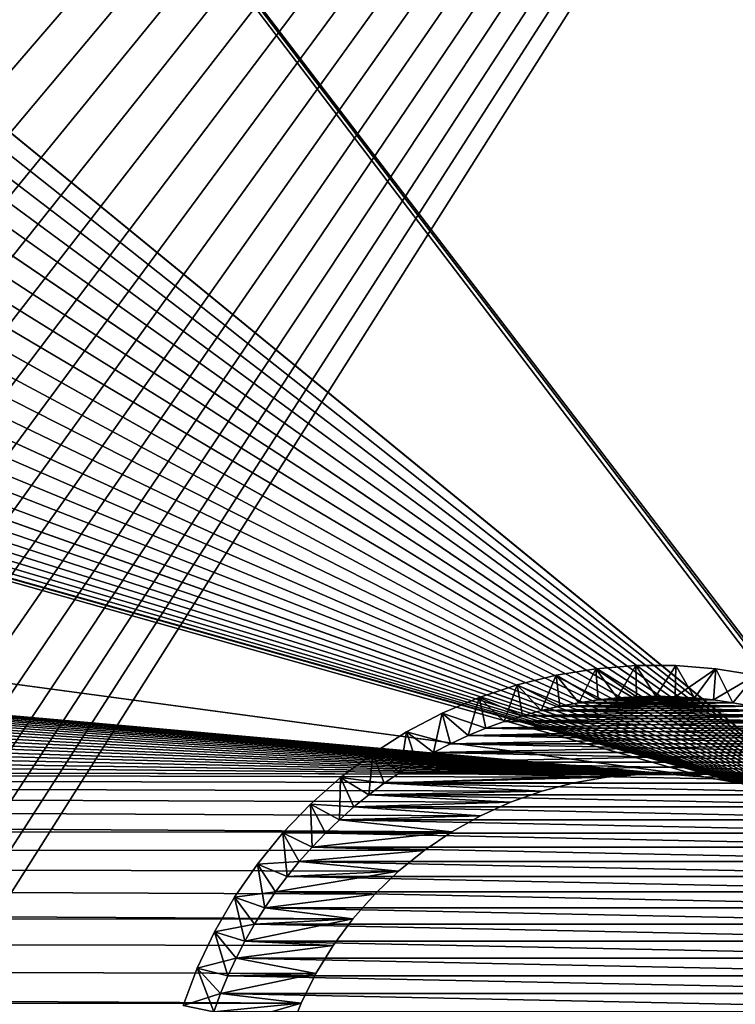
# Model space of a CAD drawing. Extents: x -255 to 255, y -598 to 598.
# Tile 47 of 201: x 186 to 209, y -368 to -336. Entities that reach past the tile are written whole.
import ezdxf

# ---------------------------------------------------------------- set-up
doc = ezdxf.new("R2010")
doc.units = 0
doc.header["$LTSCALE"] = 21.359881
for name, color, linetype in [('1', 7, 'CONTINUOUS'), ('100', 7, 'CONTINUOUS'), ('2', 7, 'CONTINUOUS'), ('73', 7, 'CONTINUOUS'), ('74', 7, 'CONTINUOUS'), ('93', 7, 'CONTINUOUS'), ('95', 7, 'CONTINUOUS'), ('98', 7, 'CONTINUOUS')]:
    doc.layers.add(name, color=color, linetype=linetype)

msp = doc.modelspace()

# ---------------------------------------------------------------- linework, layer by layer
at = {"layer": '1', "color": 7, "linetype": 'CONTINUOUS'}
for points in [[(214.258, -363.367), (116.58, -283.398), (152.63, -282.45), (214.258, -363.367)], [(215.024, -364.101), (214.258, -363.367), (152.63, -282.45), (215.024, -364.101)], [(215.725, -364.897), (215.024, -364.101), (152.63, -282.45), (215.725, -364.897)], [(237.8, -282.45), (215.725, -364.897), (152.63, -282.45), (237.8, -282.45)], [(116.58, -285.902), (116.58, -283.398), (213.433, -362.7), (116.58, -285.902)], [(213.433, -362.7), (116.58, -283.398), (214.258, -363.367), (213.433, -362.7)], [(116.42, -288.4), (116.58, -285.902), (213.433, -362.7), (116.42, -288.4)], [(116.099, -290.882), (116.42, -288.4), (213.433, -362.7), (116.099, -290.882)], [(115.621, -293.339), (116.099, -290.882), (213.433, -362.7), (115.621, -293.339)], [(114.986, -295.761), (115.621, -293.339), (213.433, -362.7), (114.986, -295.761)], [(114.197, -298.136), (114.986, -295.761), (212.554, -362.106), (114.197, -298.136)], [(212.554, -362.106), (114.986, -295.761), (213.433, -362.7), (212.554, -362.106)], [(113.258, -300.457), (114.197, -298.136), (212.554, -362.106), (113.258, -300.457)], [(112.172, -302.712), (113.258, -300.457), (212.554, -362.106), (112.172, -302.712)], [(110.943, -304.893), (112.172, -302.712), (212.554, -362.106), (110.943, -304.893)], [(109.578, -306.991), (110.943, -304.893), (211.628, -361.588), (109.578, -306.991)], [(211.628, -361.588), (110.943, -304.893), (212.554, -362.106), (211.628, -361.588)], [(108.081, -308.997), (109.578, -306.991), (211.628, -361.588), (108.081, -308.997)], [(106.458, -310.903), (108.081, -308.997), (211.628, -361.588), (106.458, -310.903)], [(104.716, -312.702), (106.458, -310.903), (211.628, -361.588), (104.716, -312.702)], [(102.863, -314.384), (104.716, -312.702), (210.661, -361.151), (102.863, -314.384)], [(210.661, -361.151), (104.716, -312.702), (211.628, -361.588), (210.661, -361.151)], [(100.906, -315.945), (102.863, -314.384), (210.661, -361.151), (100.906, -315.945)], [(98.853, -317.377), (100.906, -315.945), (210.661, -361.151), (98.853, -317.377)], [(96.713, -318.675), (98.853, -317.377), (210.661, -361.151), (96.713, -318.675)], [(94.493, -319.833), (96.713, -318.675), (210.661, -361.151), (94.493, -319.833)], [(92.204, -320.846), (94.493, -319.833), (209.66, -360.798), (92.204, -320.846)], [(209.66, -360.798), (94.493, -319.833), (210.661, -361.151), (209.66, -360.798)], [(89.855, -321.711), (92.204, -320.846), (209.66, -360.798), (89.855, -321.711)], [(87.455, -322.423), (89.855, -321.711), (209.66, -360.798), (87.455, -322.423)], [(85.015, -322.98), (87.455, -322.423), (209.66, -360.798), (85.015, -322.98)], [(82.544, -323.379), (85.015, -322.98), (209.66, -360.798), (82.544, -323.379)], [(80.052, -323.62), (82.544, -323.379), (209.66, -360.798), (80.052, -323.62)], [(-211.978, -324.072), (-208.97, -323.793), (206.531, -360.261), (-211.978, -324.072)], [(-208.97, -323.793), (-205.95, -323.7), (207.588, -360.351), (-208.97, -323.793)], [(207.588, -360.351), (206.531, -360.261), (-208.97, -323.793), (207.588, -360.351)], [(-205.95, -323.7), (-64.2, -323.7), (207.588, -360.351), (-205.95, -323.7)], [(-64.2, -323.7), (77.55, -323.7), (207.588, -360.351), (-64.2, -323.7)], [(77.55, -323.7), (80.052, -323.62), (209.66, -360.798), (77.55, -323.7)], [(207.588, -360.351), (77.55, -323.7), (208.633, -360.531), (207.588, -360.351)], [(208.633, -360.531), (77.55, -323.7), (209.66, -360.798), (208.633, -360.531)], [(-214.963, -324.535), (-211.978, -324.072), (206.531, -360.261), (-214.963, -324.535)], [(-217.914, -325.181), (-214.963, -324.535), (206.531, -360.261), (-217.914, -325.181)], [(-220.82, -326.008), (-217.914, -325.181), (206.531, -360.261), (-220.82, -326.008)], [(-223.669, -327.012), (-220.82, -326.008), (206.531, -360.261), (-223.669, -327.012)], [(-226.451, -328.19), (-223.669, -327.012), (206.531, -360.261), (-226.451, -328.19)], [(-229.155, -329.536), (-226.451, -328.19), (206.531, -360.261), (-229.155, -329.536)], [(-231.771, -331.047), (-229.155, -329.536), (206.531, -360.261), (-231.771, -331.047)], [(-234.29, -332.716), (-231.771, -331.047), (206.531, -360.261), (-234.29, -332.716)], [(-236.701, -334.536), (-234.29, -332.716), (206.531, -360.261), (-236.701, -334.536)], [(-238.995, -336.502), (-236.701, -334.536), (206.531, -360.261), (-238.995, -336.502)], [(-241.164, -338.605), (-238.995, -336.502), (206.531, -360.261), (-241.164, -338.605)], [(-243.199, -340.837), (-241.164, -338.605), (206.531, -360.261), (-243.199, -340.837)], [(-245.093, -343.191), (-243.199, -340.837), (206.531, -360.261), (-245.093, -343.191)], [(-246.838, -345.657), (-245.093, -343.191), (206.531, -360.261), (-246.838, -345.657)], [(-248.429, -348.225), (-246.838, -345.657), (206.531, -360.261), (-248.429, -348.225)], [(-249.858, -350.887), (-248.429, -348.225), (206.531, -360.261), (-249.858, -350.887)], [(-251.12, -353.631), (-249.858, -350.887), (206.531, -360.261), (-251.12, -353.631)], [(-252.212, -356.448), (-251.12, -353.631), (206.531, -360.261), (-252.212, -356.448)], [(-253.128, -359.327), (-252.212, -356.448), (206.531, -360.261), (-253.128, -359.327)], [(-253.864, -362.257), (-253.128, -359.327), (199.446, -362.106), (-253.864, -362.257)], [(199.446, -362.106), (-253.128, -359.327), (200.372, -361.588), (199.446, -362.106)], [(200.372, -361.588), (-253.128, -359.327), (201.339, -361.151), (200.372, -361.588)], [(201.339, -361.151), (-253.128, -359.327), (202.34, -360.798), (201.339, -361.151)], [(202.34, -360.798), (-253.128, -359.327), (203.367, -360.531), (202.34, -360.798)], [(203.367, -360.531), (-253.128, -359.327), (204.412, -360.351), (203.367, -360.531)], [(204.412, -360.351), (-253.128, -359.327), (205.469, -360.261), (204.412, -360.351)], [(205.469, -360.261), (-253.128, -359.327), (206.531, -360.261), (205.469, -360.261)], [(-254.42, -365.226), (-253.864, -362.257), (196.275, -364.897), (-254.42, -365.226)], [(198.567, -362.7), (-253.864, -362.257), (199.446, -362.106), (198.567, -362.7)], [(196.275, -364.897), (-253.864, -362.257), (196.976, -364.101), (196.275, -364.897)], [(196.976, -364.101), (-253.864, -362.257), (197.742, -363.367), (196.976, -364.101)], [(197.742, -363.367), (-253.864, -362.257), (198.567, -362.7), (197.742, -363.367)], [(195.644, -365.75), (-254.42, -365.226), (196.275, -364.897), (195.644, -365.75)], [(-254.791, -368.224), (-254.42, -365.226), (194.61, -367.601), (-254.791, -368.224)], [(194.61, -367.601), (-254.42, -365.226), (195.087, -366.654), (194.61, -367.601)], [(195.087, -366.654), (-254.42, -365.226), (195.644, -365.75), (195.087, -366.654)], [(194.214, -368.586), (-254.791, -368.224), (194.61, -367.601), (194.214, -368.586)]]:
    msp.add_3dface(points, dxfattribs=at)
at = {"layer": '100', "color": 7, "linetype": 'CONTINUOUS'}
for points in [[(204.145, -357.865, -13), (204.071, -356.867, -14), (202.8, -357.073, -14), (204.145, -357.865, -13)], [(205.38, -357.763, -13), (205.356, -356.763, -14), (204.071, -356.867, -14), (205.38, -357.763, -13)], [(204.145, -357.865, -13), (204.761, -357.801, -13), (204.071, -356.867, -14), (204.145, -357.865, -13)], [(204.761, -357.801, -13), (205.38, -357.763, -13), (204.071, -356.867, -14), (204.761, -357.801, -13)], [(205.38, -357.763, -13), (206, -357.75, -13), (205.356, -356.763, -14), (205.38, -357.763, -13)], [(206, -357.75, -13), (206.644, -356.763, -14), (205.356, -356.763, -14), (206, -357.75, -13)], [(206, -357.75, -13), (206.62, -357.763, -13), (206.644, -356.763, -14), (206, -357.75, -13)], [(206.62, -357.763, -13), (207.239, -357.801, -13), (206.644, -356.763, -14), (206.62, -357.763, -13)], [(207.239, -357.801, -13), (207.929, -356.867, -14), (206.644, -356.763, -14), (207.239, -357.801, -13)], [(207.239, -357.801, -13), (207.855, -357.865, -13), (207.929, -356.867, -14), (207.239, -357.801, -13)], [(207.855, -357.865, -13), (208.469, -357.955, -13), (207.929, -356.867, -14), (207.855, -357.865, -13)], [(208.469, -357.955, -13), (209.2, -357.073, -14), (207.929, -356.867, -14), (208.469, -357.955, -13)], [(202.922, -358.069, -13), (202.8, -357.073, -14), (201.549, -357.382, -14), (202.922, -358.069, -13)], [(202.922, -358.069, -13), (203.531, -357.955, -13), (202.8, -357.073, -14), (202.922, -358.069, -13)], [(203.531, -357.955, -13), (204.145, -357.865, -13), (202.8, -357.073, -14), (203.531, -357.955, -13)], [(208.469, -357.955, -13), (209.078, -358.069, -13), (209.2, -357.073, -14), (208.469, -357.955, -13)], [(201.72, -358.374, -13), (201.549, -357.382, -14), (200.326, -357.79, -14), (201.72, -358.374, -13)], [(201.72, -358.374, -13), (202.318, -358.209, -13), (201.549, -357.382, -14), (201.72, -358.374, -13)], [(202.318, -358.209, -13), (202.922, -358.069, -13), (201.549, -357.382, -14), (202.318, -358.209, -13)], [(200.547, -358.776, -13), (200.326, -357.79, -14), (199.141, -358.295, -14), (200.547, -358.776, -13)], [(200.547, -358.776, -13), (201.13, -358.563, -13), (200.326, -357.79, -14), (200.547, -358.776, -13)], [(201.13, -358.563, -13), (201.72, -358.374, -13), (200.326, -357.79, -14), (201.13, -358.563, -13)], [(199.412, -359.274, -13), (199.141, -358.295, -14), (198, -358.894, -14), (199.412, -359.274, -13)], [(199.412, -359.274, -13), (199.975, -359.013, -13), (199.141, -358.295, -14), (199.412, -359.274, -13)], [(199.975, -359.013, -13), (200.547, -358.776, -13), (199.141, -358.295, -14), (199.975, -359.013, -13)], [(198.322, -359.864, -13), (198, -358.894, -14), (196.911, -359.582, -14), (198.322, -359.864, -13)], [(198.322, -359.864, -13), (198.861, -359.558, -13), (198, -358.894, -14), (198.322, -359.864, -13)], [(198.861, -359.558, -13), (199.412, -359.274, -13), (198, -358.894, -14), (198.861, -359.558, -13)], [(197.284, -360.542, -13), (196.911, -359.582, -14), (195.881, -360.356, -14), (197.284, -360.542, -13)], [(197.284, -360.542, -13), (197.796, -360.193, -13), (196.911, -359.582, -14), (197.284, -360.542, -13)], [(197.796, -360.193, -13), (198.322, -359.864, -13), (196.911, -359.582, -14), (197.796, -360.193, -13)], [(196.306, -361.304, -13), (195.881, -360.356, -14), (194.916, -361.211, -14), (196.306, -361.304, -13)], [(196.306, -361.304, -13), (196.787, -360.913, -13), (195.881, -360.356, -14), (196.306, -361.304, -13)], [(196.787, -360.913, -13), (197.284, -360.542, -13), (195.881, -360.356, -14), (196.787, -360.913, -13)], [(195.393, -362.143, -13), (194.916, -361.211, -14), (194.024, -362.14, -14), (195.393, -362.143, -13)], [(195.393, -362.143, -13), (195.841, -361.714, -13), (194.916, -361.211, -14), (195.393, -362.143, -13)], [(195.841, -361.714, -13), (196.306, -361.304, -13), (194.916, -361.211, -14), (195.841, -361.714, -13)], [(194.554, -363.056, -13), (194.024, -362.14, -14), (193.209, -363.138, -14), (194.554, -363.056, -13)], [(194.554, -363.056, -13), (194.964, -362.591, -13), (194.024, -362.14, -14), (194.554, -363.056, -13)], [(194.964, -362.591, -13), (195.393, -362.143, -13), (194.024, -362.14, -14), (194.964, -362.591, -13)], [(193.792, -364.034, -13), (193.209, -363.138, -14), (192.477, -364.199, -14), (193.792, -364.034, -13)], [(194.163, -363.537, -13), (194.554, -363.056, -13), (193.209, -363.138, -14), (194.163, -363.537, -13)], [(193.792, -364.034, -13), (194.163, -363.537, -13), (193.209, -363.138, -14), (193.792, -364.034, -13)], [(193.114, -365.072, -13), (192.477, -364.199, -14), (191.833, -365.314, -14), (193.114, -365.072, -13)], [(193.443, -364.546, -13), (193.792, -364.034, -13), (192.477, -364.199, -14), (193.443, -364.546, -13)], [(193.114, -365.072, -13), (193.443, -364.546, -13), (192.477, -364.199, -14), (193.114, -365.072, -13)], [(192.808, -365.611, -13), (193.114, -365.072, -13), (191.833, -365.314, -14), (192.808, -365.611, -13)], [(192.524, -366.162, -13), (191.833, -365.314, -14), (191.28, -366.479, -14), (192.524, -366.162, -13)], [(192.524, -366.162, -13), (192.808, -365.611, -13), (191.833, -365.314, -14), (192.524, -366.162, -13)], [(192.263, -366.725, -13), (192.524, -366.162, -13), (191.28, -366.479, -14), (192.263, -366.725, -13)], [(192.026, -367.297, -13), (191.28, -366.479, -14), (190.823, -367.683, -14), (192.026, -367.297, -13)], [(192.026, -367.297, -13), (192.263, -366.725, -13), (191.28, -366.479, -14), (192.026, -367.297, -13)], [(191.813, -367.88, -13), (192.026, -367.297, -13), (190.823, -367.683, -14), (191.813, -367.88, -13)]]:
    msp.add_3dface(points, dxfattribs=at)
at = {"layer": '2', "color": 7, "linetype": 'CONTINUOUS'}
for points in [[(77.55, -415.216, 7), (248.416, -264.3, 7), (-64.2, -415.216, 7), (77.55, -415.216, 7)], [(-64.2, -415.216, 7), (248.416, -264.3, 7), (94.035, -327.203, 7), (-64.2, -415.216, 7)], [(80.359, -415.302, 7), (248.416, -264.3, 7), (77.55, -415.216, 7), (80.359, -415.302, 7)], [(83.158, -415.562, 7), (248.416, -264.3, 7), (80.359, -415.302, 7), (83.158, -415.562, 7)], [(85.935, -415.993, 7), (248.416, -264.3, 7), (83.158, -415.562, 7), (85.935, -415.993, 7)], [(88.681, -416.594, 7), (248.416, -264.3, 7), (85.935, -415.993, 7), (88.681, -416.594, 7)], [(91.384, -417.363, 7), (248.416, -264.3, 7), (88.681, -416.594, 7), (91.384, -417.363, 7)], [(94.035, -418.297, 7), (248.416, -264.3, 7), (91.384, -417.363, 7), (94.035, -418.297, 7)], [(96.623, -419.393, 7), (248.416, -264.3, 7), (94.035, -418.297, 7), (96.623, -419.393, 7)], [(99.139, -420.646, 7), (248.416, -264.3, 7), (96.623, -419.393, 7), (99.139, -420.646, 7)], [(101.573, -422.051, 7), (248.416, -264.3, 7), (99.139, -420.646, 7), (101.573, -422.051, 7)], [(103.916, -423.604, 7), (248.416, -264.3, 7), (101.573, -422.051, 7), (103.916, -423.604, 7)], [(106.159, -425.297, 7), (248.416, -264.3, 7), (103.916, -423.604, 7), (106.159, -425.297, 7)], [(108.293, -427.126, 7), (248.416, -264.3, 7), (106.159, -425.297, 7), (108.293, -427.126, 7)], [(110.311, -429.082, 7), (248.416, -264.3, 7), (108.293, -427.126, 7), (110.311, -429.082, 7)], [(112.205, -431.16, 7), (248.416, -264.3, 7), (110.311, -429.082, 7), (112.205, -431.16, 7)], [(113.967, -433.349, 7), (248.416, -264.3, 7), (112.205, -431.16, 7), (113.967, -433.349, 7)], [(115.591, -435.643, 7), (248.416, -264.3, 7), (113.967, -433.349, 7), (115.591, -435.643, 7)], [(117.07, -438.033, 7), (248.416, -264.3, 7), (115.591, -435.643, 7), (117.07, -438.033, 7)], [(118.4, -440.509, 7), (248.416, -264.3, 7), (117.07, -438.033, 7), (118.4, -440.509, 7)], [(119.575, -443.062, 7), (248.416, -264.3, 7), (118.4, -440.509, 7), (119.575, -443.062, 7)], [(120.59, -445.683, 7), (248.416, -264.3, 7), (119.575, -443.062, 7), (120.59, -445.683, 7)], [(121.442, -448.362, 7), (248.416, -264.3, 7), (120.59, -445.683, 7), (121.442, -448.362, 7)], [(122.128, -451.087, 7), (248.416, -264.3, 7), (121.442, -448.362, 7), (122.128, -451.087, 7)], [(122.644, -453.85, 7), (248.416, -264.3, 7), (122.128, -451.087, 7), (122.644, -453.85, 7)], [(122.989, -456.639, 7), (248.416, -264.3, 7), (122.644, -453.85, 7), (122.989, -456.639, 7)], [(123.163, -459.445, 7), (248.416, -264.3, 7), (122.989, -456.639, 7), (123.163, -459.445, 7)], [(248.416, -464.6, 7), (248.416, -264.3, 7), (123.163, -462.255, 7), (248.416, -464.6, 7)], [(123.163, -462.255, 7), (248.416, -264.3, 7), (123.163, -459.445, 7), (123.163, -462.255, 7)]]:
    msp.add_3dface(points, dxfattribs=at)
at = {"layer": '73', "color": 7, "linetype": 'CONTINUOUS'}
for points in [[(203.531, -357.955, -13), (202.922, -358.069, -13), (208.469, -357.955, -13), (203.531, -357.955, -13)], [(208.469, -357.955, -13), (202.922, -358.069, -13), (209.078, -358.069, -13), (208.469, -357.955, -13)], [(204.145, -357.865, -13), (203.531, -357.955, -13), (207.855, -357.865, -13), (204.145, -357.865, -13)], [(207.855, -357.865, -13), (203.531, -357.955, -13), (208.469, -357.955, -13), (207.855, -357.865, -13)], [(204.761, -357.801, -13), (204.145, -357.865, -13), (207.239, -357.801, -13), (204.761, -357.801, -13)], [(207.239, -357.801, -13), (204.145, -357.865, -13), (207.855, -357.865, -13), (207.239, -357.801, -13)], [(205.38, -357.763, -13), (204.761, -357.801, -13), (206.62, -357.763, -13), (205.38, -357.763, -13)], [(206.62, -357.763, -13), (204.761, -357.801, -13), (207.239, -357.801, -13), (206.62, -357.763, -13)], [(206, -357.75, -13), (205.38, -357.763, -13), (206.62, -357.763, -13), (206, -357.75, -13)], [(202.318, -358.209, -13), (201.72, -358.374, -13), (209.682, -358.209, -13), (202.318, -358.209, -13)], [(209.682, -358.209, -13), (201.72, -358.374, -13), (210.28, -358.374, -13), (209.682, -358.209, -13)], [(202.922, -358.069, -13), (202.318, -358.209, -13), (209.078, -358.069, -13), (202.922, -358.069, -13)], [(209.078, -358.069, -13), (202.318, -358.209, -13), (209.682, -358.209, -13), (209.078, -358.069, -13)], [(201.13, -358.563, -13), (200.547, -358.776, -13), (210.87, -358.563, -13), (201.13, -358.563, -13)], [(210.87, -358.563, -13), (200.547, -358.776, -13), (211.453, -358.776, -13), (210.87, -358.563, -13)], [(201.72, -358.374, -13), (201.13, -358.563, -13), (210.28, -358.374, -13), (201.72, -358.374, -13)], [(210.28, -358.374, -13), (201.13, -358.563, -13), (210.87, -358.563, -13), (210.28, -358.374, -13)], [(200.547, -358.776, -13), (199.975, -359.013, -13), (211.453, -358.776, -13), (200.547, -358.776, -13)], [(211.453, -358.776, -13), (199.975, -359.013, -13), (212.025, -359.013, -13), (211.453, -358.776, -13)], [(199.975, -359.013, -13), (199.412, -359.274, -13), (212.025, -359.013, -13), (199.975, -359.013, -13)], [(212.025, -359.013, -13), (199.412, -359.274, -13), (212.588, -359.274, -13), (212.025, -359.013, -13)], [(198.861, -359.558, -13), (198.322, -359.864, -13), (213.139, -359.558, -13), (198.861, -359.558, -13)], [(213.139, -359.558, -13), (198.322, -359.864, -13), (213.678, -359.864, -13), (213.139, -359.558, -13)], [(199.412, -359.274, -13), (198.861, -359.558, -13), (212.588, -359.274, -13), (199.412, -359.274, -13)], [(212.588, -359.274, -13), (198.861, -359.558, -13), (213.139, -359.558, -13), (212.588, -359.274, -13)], [(198.322, -359.864, -13), (197.796, -360.193, -13), (213.678, -359.864, -13), (198.322, -359.864, -13)], [(213.678, -359.864, -13), (197.796, -360.193, -13), (214.204, -360.193, -13), (213.678, -359.864, -13)], [(197.284, -360.542, -13), (205.469, -360.261, -13), (197.796, -360.193, -13), (197.284, -360.542, -13)], [(204.412, -360.351, -13), (205.469, -360.261, -13), (197.284, -360.542, -13), (204.412, -360.351, -13)], [(203.367, -360.531, -13), (204.412, -360.351, -13), (197.284, -360.542, -13), (203.367, -360.531, -13)], [(197.796, -360.193, -13), (205.469, -360.261, -13), (214.204, -360.193, -13), (197.796, -360.193, -13)], [(205.469, -360.261, -13), (206.531, -360.261, -13), (214.204, -360.193, -13), (205.469, -360.261, -13)], [(206.531, -360.261, -13), (207.588, -360.351, -13), (214.204, -360.193, -13), (206.531, -360.261, -13)], [(207.588, -360.351, -13), (208.633, -360.531, -13), (214.204, -360.193, -13), (207.588, -360.351, -13)], [(196.787, -360.913, -13), (202.34, -360.798, -13), (197.284, -360.542, -13), (196.787, -360.913, -13)], [(201.339, -361.151, -13), (202.34, -360.798, -13), (196.787, -360.913, -13), (201.339, -361.151, -13)], [(202.34, -360.798, -13), (203.367, -360.531, -13), (197.284, -360.542, -13), (202.34, -360.798, -13)], [(196.306, -361.304, -13), (201.339, -361.151, -13), (196.787, -360.913, -13), (196.306, -361.304, -13)], [(195.841, -361.714, -13), (200.372, -361.588, -13), (196.306, -361.304, -13), (195.841, -361.714, -13)], [(200.372, -361.588, -13), (201.339, -361.151, -13), (196.306, -361.304, -13), (200.372, -361.588, -13)], [(195.393, -362.143, -13), (199.446, -362.106, -13), (195.841, -361.714, -13), (195.393, -362.143, -13)], [(199.446, -362.106, -13), (200.372, -361.588, -13), (195.841, -361.714, -13), (199.446, -362.106, -13)], [(198.567, -362.7, -13), (199.446, -362.106, -13), (194.964, -362.591, -13), (198.567, -362.7, -13)], [(194.964, -362.591, -13), (199.446, -362.106, -13), (195.393, -362.143, -13), (194.964, -362.591, -13)], [(194.554, -363.056, -13), (198.567, -362.7, -13), (194.964, -362.591, -13), (194.554, -363.056, -13)], [(197.742, -363.367, -13), (198.567, -362.7, -13), (194.554, -363.056, -13), (197.742, -363.367, -13)], [(194.163, -363.537, -13), (197.742, -363.367, -13), (194.554, -363.056, -13), (194.163, -363.537, -13)], [(196.976, -364.101, -13), (197.742, -363.367, -13), (193.792, -364.034, -13), (196.976, -364.101, -13)], [(193.792, -364.034, -13), (197.742, -363.367, -13), (194.163, -363.537, -13), (193.792, -364.034, -13)], [(193.443, -364.546, -13), (196.976, -364.101, -13), (193.792, -364.034, -13), (193.443, -364.546, -13)], [(196.275, -364.897, -13), (196.976, -364.101, -13), (193.443, -364.546, -13), (196.275, -364.897, -13)], [(193.114, -365.072, -13), (196.275, -364.897, -13), (193.443, -364.546, -13), (193.114, -365.072, -13)], [(195.644, -365.75, -13), (196.275, -364.897, -13), (192.808, -365.611, -13), (195.644, -365.75, -13)], [(192.808, -365.611, -13), (196.275, -364.897, -13), (193.114, -365.072, -13), (192.808, -365.611, -13)], [(192.524, -366.162, -13), (195.644, -365.75, -13), (192.808, -365.611, -13), (192.524, -366.162, -13)], [(195.087, -366.654, -13), (195.644, -365.75, -13), (192.524, -366.162, -13), (195.087, -366.654, -13)], [(192.263, -366.725, -13), (195.087, -366.654, -13), (192.524, -366.162, -13), (192.263, -366.725, -13)], [(194.61, -367.601, -13), (195.087, -366.654, -13), (192.026, -367.297, -13), (194.61, -367.601, -13)], [(192.026, -367.297, -13), (195.087, -366.654, -13), (192.263, -366.725, -13), (192.026, -367.297, -13)], [(191.813, -367.88, -13), (194.61, -367.601, -13), (192.026, -367.297, -13), (191.813, -367.88, -13)], [(194.214, -368.586, -13), (194.61, -367.601, -13), (191.624, -368.47, -13), (194.214, -368.586, -13)], [(191.624, -368.47, -13), (194.61, -367.601, -13), (191.813, -367.88, -13), (191.624, -368.47, -13)]]:
    msp.add_3dface(points, dxfattribs=at)
at = {"layer": '74', "color": 7, "linetype": 'CONTINUOUS'}
for points in [[(203.531, -357.955, -63), (209.078, -358.069, -63), (202.922, -358.069, -63), (203.531, -357.955, -63)], [(204.145, -357.865, -63), (208.469, -357.955, -63), (203.531, -357.955, -63), (204.145, -357.865, -63)], [(208.469, -357.955, -63), (209.078, -358.069, -63), (203.531, -357.955, -63), (208.469, -357.955, -63)], [(204.761, -357.801, -63), (207.855, -357.865, -63), (204.145, -357.865, -63), (204.761, -357.801, -63)], [(207.855, -357.865, -63), (208.469, -357.955, -63), (204.145, -357.865, -63), (207.855, -357.865, -63)], [(205.38, -357.763, -63), (207.239, -357.801, -63), (204.761, -357.801, -63), (205.38, -357.763, -63)], [(207.239, -357.801, -63), (207.855, -357.865, -63), (204.761, -357.801, -63), (207.239, -357.801, -63)], [(206, -357.75, -63), (206.62, -357.763, -63), (205.38, -357.763, -63), (206, -357.75, -63)], [(206.62, -357.763, -63), (207.239, -357.801, -63), (205.38, -357.763, -63), (206.62, -357.763, -63)], [(202.318, -358.209, -63), (210.28, -358.374, -63), (201.72, -358.374, -63), (202.318, -358.209, -63)], [(202.922, -358.069, -63), (209.682, -358.209, -63), (202.318, -358.209, -63), (202.922, -358.069, -63)], [(209.682, -358.209, -63), (210.28, -358.374, -63), (202.318, -358.209, -63), (209.682, -358.209, -63)], [(209.078, -358.069, -63), (209.682, -358.209, -63), (202.922, -358.069, -63), (209.078, -358.069, -63)], [(201.13, -358.563, -63), (211.453, -358.776, -63), (200.547, -358.776, -63), (201.13, -358.563, -63)], [(201.72, -358.374, -63), (210.87, -358.563, -63), (201.13, -358.563, -63), (201.72, -358.374, -63)], [(210.87, -358.563, -63), (211.453, -358.776, -63), (201.13, -358.563, -63), (210.87, -358.563, -63)], [(210.28, -358.374, -63), (210.87, -358.563, -63), (201.72, -358.374, -63), (210.28, -358.374, -63)], [(200.547, -358.776, -63), (212.025, -359.013, -63), (199.975, -359.013, -63), (200.547, -358.776, -63)], [(211.453, -358.776, -63), (212.025, -359.013, -63), (200.547, -358.776, -63), (211.453, -358.776, -63)], [(199.975, -359.013, -63), (212.588, -359.274, -63), (199.412, -359.274, -63), (199.975, -359.013, -63)], [(212.025, -359.013, -63), (212.588, -359.274, -63), (199.975, -359.013, -63), (212.025, -359.013, -63)], [(198.861, -359.558, -63), (213.678, -359.864, -63), (198.322, -359.864, -63), (198.861, -359.558, -63)], [(199.412, -359.274, -63), (213.139, -359.558, -63), (198.861, -359.558, -63), (199.412, -359.274, -63)], [(213.139, -359.558, -63), (213.678, -359.864, -63), (198.861, -359.558, -63), (213.139, -359.558, -63)], [(212.588, -359.274, -63), (213.139, -359.558, -63), (199.412, -359.274, -63), (212.588, -359.274, -63)], [(198.322, -359.864, -63), (214.204, -360.193, -63), (197.796, -360.193, -63), (198.322, -359.864, -63)], [(213.678, -359.864, -63), (214.204, -360.193, -63), (198.322, -359.864, -63), (213.678, -359.864, -63)], [(197.796, -360.193, -63), (214.716, -360.542, -63), (197.284, -360.542, -63), (197.796, -360.193, -63)], [(214.204, -360.193, -63), (214.716, -360.542, -63), (197.796, -360.193, -63), (214.204, -360.193, -63)], [(197.284, -360.542, -63), (215.213, -360.913, -63), (196.787, -360.913, -63), (197.284, -360.542, -63)], [(214.716, -360.542, -63), (215.213, -360.913, -63), (197.284, -360.542, -63), (214.716, -360.542, -63)], [(196.787, -360.913, -63), (215.694, -361.304, -63), (196.306, -361.304, -63), (196.787, -360.913, -63)], [(215.213, -360.913, -63), (215.694, -361.304, -63), (196.787, -360.913, -63), (215.213, -360.913, -63)], [(196.306, -361.304, -63), (216.159, -361.714, -63), (195.841, -361.714, -63), (196.306, -361.304, -63)], [(215.694, -361.304, -63), (216.159, -361.714, -63), (196.306, -361.304, -63), (215.694, -361.304, -63)], [(195.841, -361.714, -63), (216.607, -362.143, -63), (195.393, -362.143, -63), (195.841, -361.714, -63)], [(216.159, -361.714, -63), (216.607, -362.143, -63), (195.841, -361.714, -63), (216.159, -361.714, -63)], [(195.393, -362.143, -63), (217.036, -362.591, -63), (194.964, -362.591, -63), (195.393, -362.143, -63)], [(216.607, -362.143, -63), (217.036, -362.591, -63), (195.393, -362.143, -63), (216.607, -362.143, -63)], [(194.964, -362.591, -63), (217.446, -363.056, -63), (194.554, -363.056, -63), (194.964, -362.591, -63)], [(217.036, -362.591, -63), (217.446, -363.056, -63), (194.964, -362.591, -63), (217.036, -362.591, -63)], [(194.554, -363.056, -63), (217.837, -363.537, -63), (194.163, -363.537, -63), (194.554, -363.056, -63)], [(217.446, -363.056, -63), (217.837, -363.537, -63), (194.554, -363.056, -63), (217.446, -363.056, -63)], [(194.163, -363.537, -63), (218.208, -364.034, -63), (193.792, -364.034, -63), (194.163, -363.537, -63)], [(217.837, -363.537, -63), (218.208, -364.034, -63), (194.163, -363.537, -63), (217.837, -363.537, -63)], [(193.792, -364.034, -63), (218.557, -364.546, -63), (193.443, -364.546, -63), (193.792, -364.034, -63)], [(218.208, -364.034, -63), (218.557, -364.546, -63), (193.792, -364.034, -63), (218.208, -364.034, -63)], [(193.443, -364.546, -63), (218.886, -365.072, -63), (193.114, -365.072, -63), (193.443, -364.546, -63)], [(218.557, -364.546, -63), (218.886, -365.072, -63), (193.443, -364.546, -63), (218.557, -364.546, -63)], [(193.114, -365.072, -63), (219.192, -365.611, -63), (192.808, -365.611, -63), (193.114, -365.072, -63)], [(218.886, -365.072, -63), (219.192, -365.611, -63), (193.114, -365.072, -63), (218.886, -365.072, -63)], [(192.808, -365.611, -63), (219.476, -366.162, -63), (192.524, -366.162, -63), (192.808, -365.611, -63)], [(219.192, -365.611, -63), (219.476, -366.162, -63), (192.808, -365.611, -63), (219.192, -365.611, -63)], [(192.524, -366.162, -63), (219.737, -366.725, -63), (192.263, -366.725, -63), (192.524, -366.162, -63)], [(219.476, -366.162, -63), (219.737, -366.725, -63), (192.524, -366.162, -63), (219.476, -366.162, -63)], [(192.263, -366.725, -63), (219.974, -367.297, -63), (192.026, -367.297, -63), (192.263, -366.725, -63)], [(219.737, -366.725, -63), (219.974, -367.297, -63), (192.263, -366.725, -63), (219.737, -366.725, -63)], [(192.026, -367.297, -63), (220.187, -367.88, -63), (191.813, -367.88, -63), (192.026, -367.297, -63)], [(219.974, -367.297, -63), (220.187, -367.88, -63), (192.026, -367.297, -63), (219.974, -367.297, -63)]]:
    msp.add_3dface(points, dxfattribs=at)
at = {"layer": '93', "color": 7, "linetype": 'CONTINUOUS'}
for points in [[(203.367, -360.531), (204.412, -360.351), (203.367, -360.531, -13), (203.367, -360.531)], [(203.367, -360.531, -13), (204.412, -360.351), (204.412, -360.351, -13), (203.367, -360.531, -13)], [(204.412, -360.351), (205.469, -360.261), (204.412, -360.351, -13), (204.412, -360.351)], [(204.412, -360.351, -13), (205.469, -360.261), (205.469, -360.261, -13), (204.412, -360.351, -13)], [(205.469, -360.261), (206.531, -360.261), (205.469, -360.261, -13), (205.469, -360.261)], [(205.469, -360.261, -13), (206.531, -360.261), (206.531, -360.261, -13), (205.469, -360.261, -13)], [(206.531, -360.261), (207.588, -360.351), (206.531, -360.261, -13), (206.531, -360.261)], [(206.531, -360.261, -13), (207.588, -360.351), (207.588, -360.351, -13), (206.531, -360.261, -13)], [(207.588, -360.351), (208.633, -360.531), (207.588, -360.351, -13), (207.588, -360.351)], [(207.588, -360.351, -13), (208.633, -360.531), (208.633, -360.531, -13), (207.588, -360.351, -13)], [(201.339, -361.151), (202.34, -360.798), (201.339, -361.151, -13), (201.339, -361.151)], [(201.339, -361.151, -13), (202.34, -360.798), (202.34, -360.798, -13), (201.339, -361.151, -13)], [(202.34, -360.798), (203.367, -360.531), (202.34, -360.798, -13), (202.34, -360.798)], [(202.34, -360.798, -13), (203.367, -360.531), (203.367, -360.531, -13), (202.34, -360.798, -13)], [(200.372, -361.588), (201.339, -361.151), (200.372, -361.588, -13), (200.372, -361.588)], [(200.372, -361.588, -13), (201.339, -361.151), (201.339, -361.151, -13), (200.372, -361.588, -13)], [(199.446, -362.106), (200.372, -361.588), (199.446, -362.106, -13), (199.446, -362.106)], [(199.446, -362.106, -13), (200.372, -361.588), (200.372, -361.588, -13), (199.446, -362.106, -13)], [(198.567, -362.7), (199.446, -362.106), (198.567, -362.7, -13), (198.567, -362.7)], [(198.567, -362.7, -13), (199.446, -362.106), (199.446, -362.106, -13), (198.567, -362.7, -13)], [(197.742, -363.367), (198.567, -362.7), (197.742, -363.367, -13), (197.742, -363.367)], [(197.742, -363.367, -13), (198.567, -362.7), (198.567, -362.7, -13), (197.742, -363.367, -13)], [(196.976, -364.101), (197.742, -363.367), (196.976, -364.101, -13), (196.976, -364.101)], [(196.976, -364.101, -13), (197.742, -363.367), (197.742, -363.367, -13), (196.976, -364.101, -13)], [(196.275, -364.897), (196.976, -364.101), (196.275, -364.897, -13), (196.275, -364.897)], [(196.275, -364.897, -13), (196.976, -364.101), (196.976, -364.101, -13), (196.275, -364.897, -13)], [(195.644, -365.75), (196.275, -364.897), (195.644, -365.75, -13), (195.644, -365.75)], [(195.644, -365.75, -13), (196.275, -364.897), (196.275, -364.897, -13), (195.644, -365.75, -13)], [(195.087, -366.654), (195.644, -365.75), (195.087, -366.654, -13), (195.087, -366.654)], [(195.087, -366.654, -13), (195.644, -365.75), (195.644, -365.75, -13), (195.087, -366.654, -13)], [(194.61, -367.601), (195.087, -366.654), (194.61, -367.601, -13), (194.61, -367.601)], [(194.61, -367.601, -13), (195.087, -366.654), (195.087, -366.654, -13), (194.61, -367.601, -13)], [(194.214, -368.586), (194.61, -367.601), (194.214, -368.586, -13), (194.214, -368.586)], [(194.214, -368.586, -13), (194.61, -367.601), (194.61, -367.601, -13), (194.214, -368.586, -13)]]:
    msp.add_3dface(points, dxfattribs=at)
at = {"layer": '95', "color": 7, "linetype": 'CONTINUOUS'}
for points in [[(204.071, -356.867, -62), (202.8, -357.073, -62), (204.071, -356.867, -14), (204.071, -356.867, -62)], [(204.071, -356.867, -14), (202.8, -357.073, -62), (202.8, -357.073, -14), (204.071, -356.867, -14)], [(205.356, -356.763, -62), (204.071, -356.867, -62), (205.356, -356.763, -14), (205.356, -356.763, -62)], [(205.356, -356.763, -14), (204.071, -356.867, -62), (204.071, -356.867, -14), (205.356, -356.763, -14)], [(206.644, -356.763, -62), (205.356, -356.763, -62), (206.644, -356.763, -14), (206.644, -356.763, -62)], [(206.644, -356.763, -14), (205.356, -356.763, -62), (205.356, -356.763, -14), (206.644, -356.763, -14)], [(207.929, -356.867, -62), (206.644, -356.763, -62), (207.929, -356.867, -14), (207.929, -356.867, -62)], [(207.929, -356.867, -14), (206.644, -356.763, -62), (206.644, -356.763, -14), (207.929, -356.867, -14)], [(209.2, -357.073, -62), (207.929, -356.867, -62), (209.2, -357.073, -14), (209.2, -357.073, -62)], [(209.2, -357.073, -14), (207.929, -356.867, -62), (207.929, -356.867, -14), (209.2, -357.073, -14)], [(202.8, -357.073, -62), (201.549, -357.382, -62), (202.8, -357.073, -14), (202.8, -357.073, -62)], [(202.8, -357.073, -14), (201.549, -357.382, -62), (201.549, -357.382, -14), (202.8, -357.073, -14)], [(201.549, -357.382, -62), (200.326, -357.79, -62), (201.549, -357.382, -14), (201.549, -357.382, -62)], [(201.549, -357.382, -14), (200.326, -357.79, -62), (200.326, -357.79, -14), (201.549, -357.382, -14)], [(200.326, -357.79, -62), (199.141, -358.295, -62), (200.326, -357.79, -14), (200.326, -357.79, -62)], [(200.326, -357.79, -14), (199.141, -358.295, -62), (199.141, -358.295, -14), (200.326, -357.79, -14)], [(199.141, -358.295, -62), (198, -358.894, -62), (199.141, -358.295, -14), (199.141, -358.295, -62)], [(199.141, -358.295, -14), (198, -358.894, -62), (198, -358.894, -14), (199.141, -358.295, -14)], [(198, -358.894, -62), (196.911, -359.582, -62), (198, -358.894, -14), (198, -358.894, -62)], [(198, -358.894, -14), (196.911, -359.582, -62), (196.911, -359.582, -14), (198, -358.894, -14)], [(196.911, -359.582, -62), (195.881, -360.356, -62), (196.911, -359.582, -14), (196.911, -359.582, -62)], [(196.911, -359.582, -14), (195.881, -360.356, -62), (195.881, -360.356, -14), (196.911, -359.582, -14)], [(195.881, -360.356, -62), (194.916, -361.211, -62), (195.881, -360.356, -14), (195.881, -360.356, -62)], [(195.881, -360.356, -14), (194.916, -361.211, -62), (194.916, -361.211, -14), (195.881, -360.356, -14)], [(194.916, -361.211, -62), (194.024, -362.14, -62), (194.916, -361.211, -14), (194.916, -361.211, -62)], [(194.916, -361.211, -14), (194.024, -362.14, -62), (194.024, -362.14, -14), (194.916, -361.211, -14)], [(194.024, -362.14, -62), (193.209, -363.138, -62), (194.024, -362.14, -14), (194.024, -362.14, -62)], [(194.024, -362.14, -14), (193.209, -363.138, -62), (193.209, -363.138, -14), (194.024, -362.14, -14)], [(193.209, -363.138, -62), (192.477, -364.199, -62), (193.209, -363.138, -14), (193.209, -363.138, -62)], [(193.209, -363.138, -14), (192.477, -364.199, -62), (192.477, -364.199, -14), (193.209, -363.138, -14)], [(192.477, -364.199, -62), (191.833, -365.314, -62), (192.477, -364.199, -14), (192.477, -364.199, -62)], [(192.477, -364.199, -14), (191.833, -365.314, -62), (191.833, -365.314, -14), (192.477, -364.199, -14)], [(191.833, -365.314, -62), (191.28, -366.479, -62), (191.833, -365.314, -14), (191.833, -365.314, -62)], [(191.833, -365.314, -14), (191.28, -366.479, -62), (191.28, -366.479, -14), (191.833, -365.314, -14)], [(191.28, -366.479, -62), (190.823, -367.683, -62), (191.28, -366.479, -14), (191.28, -366.479, -62)], [(191.28, -366.479, -14), (190.823, -367.683, -62), (190.823, -367.683, -14), (191.28, -366.479, -14)]]:
    msp.add_3dface(points, dxfattribs=at)
at = {"layer": '98', "color": 7, "linetype": 'CONTINUOUS'}
for points in [[(203.531, -357.955, -63), (202.8, -357.073, -62), (204.071, -356.867, -62), (203.531, -357.955, -63)], [(204.145, -357.865, -63), (203.531, -357.955, -63), (204.071, -356.867, -62), (204.145, -357.865, -63)], [(204.761, -357.801, -63), (204.071, -356.867, -62), (205.356, -356.763, -62), (204.761, -357.801, -63)], [(204.761, -357.801, -63), (204.145, -357.865, -63), (204.071, -356.867, -62), (204.761, -357.801, -63)], [(205.38, -357.763, -63), (204.761, -357.801, -63), (205.356, -356.763, -62), (205.38, -357.763, -63)], [(206, -357.75, -63), (205.38, -357.763, -63), (205.356, -356.763, -62), (206, -357.75, -63)], [(206, -357.75, -63), (205.356, -356.763, -62), (206.644, -356.763, -62), (206, -357.75, -63)], [(206.62, -357.763, -63), (206, -357.75, -63), (206.644, -356.763, -62), (206.62, -357.763, -63)], [(206.62, -357.763, -63), (206.644, -356.763, -62), (207.929, -356.867, -62), (206.62, -357.763, -63)], [(207.239, -357.801, -63), (206.62, -357.763, -63), (207.929, -356.867, -62), (207.239, -357.801, -63)], [(207.855, -357.865, -63), (207.239, -357.801, -63), (207.929, -356.867, -62), (207.855, -357.865, -63)], [(207.855, -357.865, -63), (207.929, -356.867, -62), (209.2, -357.073, -62), (207.855, -357.865, -63)], [(202.318, -358.209, -63), (201.549, -357.382, -62), (202.8, -357.073, -62), (202.318, -358.209, -63)], [(202.922, -358.069, -63), (202.318, -358.209, -63), (202.8, -357.073, -62), (202.922, -358.069, -63)], [(203.531, -357.955, -63), (202.922, -358.069, -63), (202.8, -357.073, -62), (203.531, -357.955, -63)], [(208.469, -357.955, -63), (207.855, -357.865, -63), (209.2, -357.073, -62), (208.469, -357.955, -63)], [(209.078, -358.069, -63), (208.469, -357.955, -63), (209.2, -357.073, -62), (209.078, -358.069, -63)], [(201.13, -358.563, -63), (200.326, -357.79, -62), (201.549, -357.382, -62), (201.13, -358.563, -63)], [(201.72, -358.374, -63), (201.13, -358.563, -63), (201.549, -357.382, -62), (201.72, -358.374, -63)], [(202.318, -358.209, -63), (201.72, -358.374, -63), (201.549, -357.382, -62), (202.318, -358.209, -63)], [(199.975, -359.013, -63), (199.141, -358.295, -62), (200.326, -357.79, -62), (199.975, -359.013, -63)], [(200.547, -358.776, -63), (199.975, -359.013, -63), (200.326, -357.79, -62), (200.547, -358.776, -63)], [(201.13, -358.563, -63), (200.547, -358.776, -63), (200.326, -357.79, -62), (201.13, -358.563, -63)], [(198.861, -359.558, -63), (198, -358.894, -62), (199.141, -358.295, -62), (198.861, -359.558, -63)], [(199.412, -359.274, -63), (198.861, -359.558, -63), (199.141, -358.295, -62), (199.412, -359.274, -63)], [(199.975, -359.013, -63), (199.412, -359.274, -63), (199.141, -358.295, -62), (199.975, -359.013, -63)], [(197.796, -360.193, -63), (196.911, -359.582, -62), (198, -358.894, -62), (197.796, -360.193, -63)], [(198.322, -359.864, -63), (197.796, -360.193, -63), (198, -358.894, -62), (198.322, -359.864, -63)], [(198.861, -359.558, -63), (198.322, -359.864, -63), (198, -358.894, -62), (198.861, -359.558, -63)], [(196.787, -360.913, -63), (195.881, -360.356, -62), (196.911, -359.582, -62), (196.787, -360.913, -63)], [(197.284, -360.542, -63), (196.787, -360.913, -63), (196.911, -359.582, -62), (197.284, -360.542, -63)], [(197.796, -360.193, -63), (197.284, -360.542, -63), (196.911, -359.582, -62), (197.796, -360.193, -63)], [(195.841, -361.714, -63), (194.916, -361.211, -62), (195.881, -360.356, -62), (195.841, -361.714, -63)], [(196.306, -361.304, -63), (195.841, -361.714, -63), (195.881, -360.356, -62), (196.306, -361.304, -63)], [(196.787, -360.913, -63), (196.306, -361.304, -63), (195.881, -360.356, -62), (196.787, -360.913, -63)], [(194.964, -362.591, -63), (194.024, -362.14, -62), (194.916, -361.211, -62), (194.964, -362.591, -63)], [(195.841, -361.714, -63), (195.393, -362.143, -63), (194.916, -361.211, -62), (195.841, -361.714, -63)], [(195.393, -362.143, -63), (194.964, -362.591, -63), (194.916, -361.211, -62), (195.393, -362.143, -63)], [(194.163, -363.537, -63), (193.209, -363.138, -62), (194.024, -362.14, -62), (194.163, -363.537, -63)], [(194.964, -362.591, -63), (194.554, -363.056, -63), (194.024, -362.14, -62), (194.964, -362.591, -63)], [(194.554, -363.056, -63), (194.163, -363.537, -63), (194.024, -362.14, -62), (194.554, -363.056, -63)], [(193.443, -364.546, -63), (192.477, -364.199, -62), (193.209, -363.138, -62), (193.443, -364.546, -63)], [(194.163, -363.537, -63), (193.792, -364.034, -63), (193.209, -363.138, -62), (194.163, -363.537, -63)], [(193.792, -364.034, -63), (193.443, -364.546, -63), (193.209, -363.138, -62), (193.792, -364.034, -63)], [(192.808, -365.611, -63), (191.833, -365.314, -62), (192.477, -364.199, -62), (192.808, -365.611, -63)], [(193.443, -364.546, -63), (193.114, -365.072, -63), (192.477, -364.199, -62), (193.443, -364.546, -63)], [(193.114, -365.072, -63), (192.808, -365.611, -63), (192.477, -364.199, -62), (193.114, -365.072, -63)], [(192.263, -366.725, -63), (191.28, -366.479, -62), (191.833, -365.314, -62), (192.263, -366.725, -63)], [(192.808, -365.611, -63), (192.524, -366.162, -63), (191.833, -365.314, -62), (192.808, -365.611, -63)], [(192.524, -366.162, -63), (192.263, -366.725, -63), (191.833, -365.314, -62), (192.524, -366.162, -63)], [(191.813, -367.88, -63), (190.823, -367.683, -62), (191.28, -366.479, -62), (191.813, -367.88, -63)], [(192.263, -366.725, -63), (192.026, -367.297, -63), (191.28, -366.479, -62), (192.263, -366.725, -63)], [(192.026, -367.297, -63), (191.813, -367.88, -63), (191.28, -366.479, -62), (192.026, -367.297, -63)]]:
    msp.add_3dface(points, dxfattribs=at)

doc.saveas('drawing.dxf')
